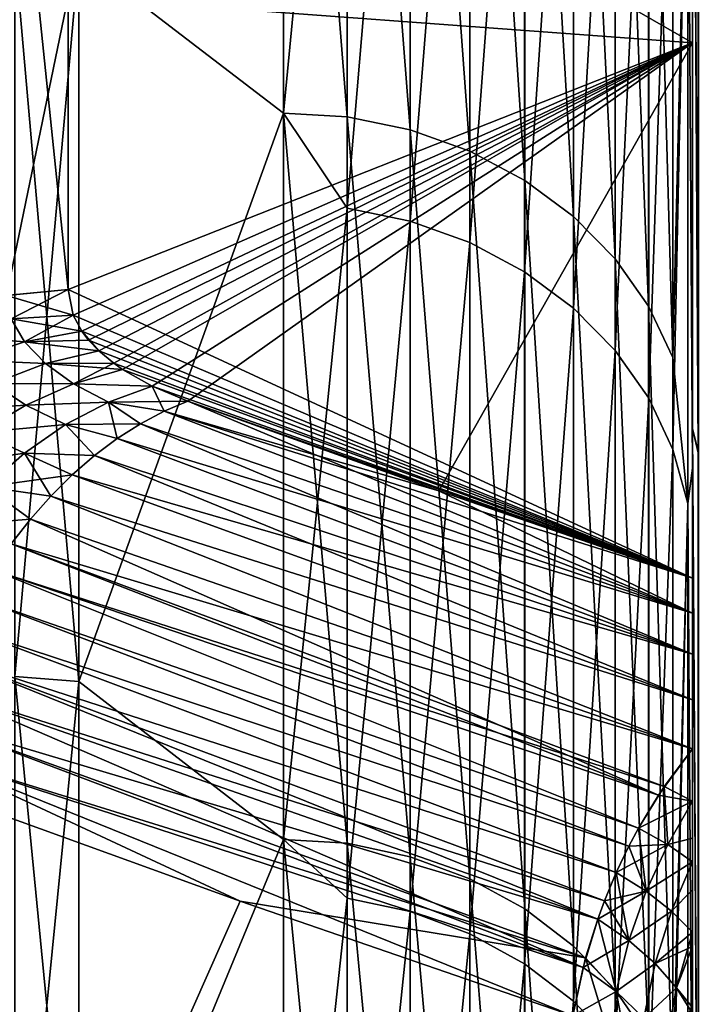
# Model space of a CAD drawing. Header units: metres. Extents: x -2 to 85, y -75 to 96.
# Tile 134 of 256: x 12.671 to 13.001, y -49.5 to -49.019. Entities that reach past the tile are written whole.
import ezdxf

# ---------------------------------------------------------------- set-up
doc = ezdxf.new("R2010")
doc.units = ezdxf.units.M
doc.layers.add('solid_20204500', color=7, linetype='CONTINUOUS')

msp = doc.modelspace()

# ---------------------------------------------------------------- linework, layer by layer
at = {"layer": 'solid_20204500'}
for points in [[(12.800002, -49.064373, 6.534686), (12.800002, -48.673561, 7.155247), (12.699997, -48.987644, 6.662894)], [(12.8, -48.673561, -7.155248), (12.8, -49.064373, -6.534686), (12.7, -48.987644, -6.662894)], [(12.831224, -49.066216, -6.535774), (12.8, -49.064373, -6.534686), (12.8, -48.673561, -7.155248)], [(12.83123, -48.675339, -7.15644), (12.831224, -49.066216, -6.535774), (12.8, -48.673561, -7.155248)], [(12.83121, -48.74025, 7.058647), (12.800002, -48.673561, 7.155247), (12.800002, -49.064373, 6.534686)], [(12.861905, -49.072563, -6.539522), (12.831224, -49.066216, -6.535774), (12.83123, -48.675339, -7.15644)], [(12.861907, -48.681461, -7.160543), (12.861905, -49.072563, -6.539522), (12.83123, -48.675339, -7.15644)], [(12.891073, -49.082996, -6.545684), (12.861905, -49.072563, -6.539522), (12.861907, -48.681461, -7.160543)], [(12.89107, -48.691525, -7.167289), (12.891073, -49.082996, -6.545684), (12.861907, -48.681461, -7.160543)], [(12.917927, -49.097225, -6.554088), (12.891073, -49.082996, -6.545684), (12.89107, -48.691525, -7.167289)], [(12.917922, -48.70525, -7.17649), (12.917927, -49.097225, -6.554088), (12.89107, -48.691525, -7.167289)], [(12.941835, -49.114899, -6.564527), (12.917927, -49.097225, -6.554088), (12.917922, -48.70525, -7.17649)], [(12.94183, -48.722298, -7.18792), (12.941835, -49.114899, -6.564527), (12.917922, -48.70525, -7.17649)], [(12.962219, -49.135586, -6.576744), (12.941835, -49.114899, -6.564527), (12.94183, -48.722298, -7.18792)], [(12.962214, -48.742252, -7.201295), (12.962219, -49.135586, -6.576744), (12.94183, -48.722298, -7.18792)], [(12.694818, -49.007446, -4.922783), (13, -49.029968, -4.852262), (13, -48.732155, -5.479557)], [(13, -49.029968, 4.852262), (12.694856, -48.8545, 5.251424), (13, -48.732155, 5.479557)], [(13, -48.732155, 5.479557), (13, -48.732155, -5.479557), (13, -49.029968, -4.852262)], [(13, -49.029968, 4.852262), (13, -48.732155, 5.479557), (13, -49.029968, -4.852262)], [(12.831203, -49.110722, 6.459822), (12.83121, -48.74025, 7.058647), (12.800002, -49.064373, 6.534686)], [(12.861883, -48.746403, 7.062691), (12.83121, -48.74025, 7.058647), (12.831203, -49.110722, 6.459822)], [(12.978467, -49.158581, -6.590326), (12.962219, -49.135586, -6.576744), (12.962214, -48.742252, -7.201295)], [(12.978467, -48.764442, -7.216172), (12.978467, -49.158581, -6.590326), (12.962214, -48.742252, -7.201295)], [(12.86188, -49.117088, 6.463523), (12.861883, -48.746403, 7.062691), (12.831203, -49.110722, 6.459822)], [(12.891044, -48.756523, 7.069342), (12.861883, -48.746403, 7.062691), (12.86188, -49.117088, 6.463523)], [(13.002698, -49.23027, 7.898888), (13, -48.748276, 8.476725), (13, -49.218376, 7.843973)], [(13, -48.840611, 7.26554), (13, -49.218376, 7.843973), (13, -48.748276, 8.476725)], [(13.002698, -49.23027, 7.898888), (13.002693, -48.752411, 8.537985), (13, -48.748276, 8.476725)], [(13, -49.218456, -7.843781), (13, -48.841026, -7.26489), (13, -48.748363, -8.476537)], [(13.002839, -49.23024, -7.898777), (13, -49.218456, -7.843781), (13, -48.748363, -8.476537)], [(13.002846, -48.752377, -8.537871), (13.002839, -49.23024, -7.898777), (13, -48.748363, -8.476537)], [(12.891046, -49.127556, 6.469611), (12.891044, -48.756523, 7.069342), (12.86188, -49.117088, 6.463523)], [(12.917894, -48.770325, 7.078414), (12.891044, -48.756523, 7.069342), (12.891046, -49.127556, 6.469611)], [(12.990419, -49.183651, -6.605131), (12.978467, -49.158581, -6.590326), (12.978467, -48.764442, -7.216172)], [(12.990419, -48.788624, -7.232383), (12.990419, -49.183651, -6.605131), (12.978467, -48.764442, -7.216172)], [(12.917898, -49.141838, 6.477914), (12.917894, -48.770325, 7.078414), (12.891046, -49.127556, 6.469611)], [(12.941802, -48.787472, 7.089683), (12.917894, -48.770325, 7.078414), (12.917898, -49.141838, 6.477914)], [(12.941807, -49.159576, 6.488227), (12.941802, -48.787472, 7.089683), (12.917898, -49.141838, 6.477914)], [(12.962189, -48.807541, 7.102871), (12.941802, -48.787472, 7.089683), (12.941807, -49.159576, 6.488227)], [(12.990419, -48.788624, -7.232383), (12.997656, -48.879822, -7.150375), (12.990419, -49.183651, -6.605131)], [(12.962193, -49.18034, 6.500299), (12.962189, -48.807541, 7.102871), (12.941807, -49.159576, 6.488227)], [(12.978557, -48.830044, 7.117661), (12.962189, -48.807541, 7.102871), (12.962193, -49.18034, 6.500299)], [(12.97856, -49.203621, 6.513834), (12.978557, -48.830044, 7.117661), (12.962193, -49.18034, 6.500299)], [(12.990418, -48.854225, 7.133553), (12.978557, -48.830044, 7.117661), (12.97856, -49.203621, 6.513834)], [(13, -49.237865, 6.634455), (13, -48.840611, 7.26554), (12.997656, -48.879822, 7.150375)], [(13, -48.841026, -7.26489), (13, -49.238186, -6.633924), (12.997656, -48.879822, -7.150375)], [(13, -49.237865, 6.634455), (13, -49.218376, 7.843973), (13, -48.840611, 7.26554)], [(13, -49.218456, -7.843781), (13, -49.238186, -6.633924), (13, -48.841026, -7.26489)], [(12.694764, -49.150486, 4.589587), (12.664237, -49.153427, 4.590796), (12.664552, -48.857658, 5.251705)], [(12.664552, -48.857658, -5.251705), (12.664571, -49.15337, -4.590774), (12.694818, -49.007446, -4.922783)], [(12.694818, -49.007446, 4.922783), (12.694764, -49.150486, 4.589587), (12.664552, -48.857658, 5.251705)], [(13, -49.029968, 4.852262), (12.694818, -49.007446, 4.922783), (12.694856, -48.8545, 5.251424)], [(12.990418, -49.22863, 6.528374), (12.990418, -48.854225, 7.133553), (12.97856, -49.203621, 6.513834)], [(12.997656, -48.879822, 7.150375), (12.990418, -48.854225, 7.133553), (12.990418, -49.22863, 6.528374)], [(12.997656, -49.255108, 6.543768), (12.997656, -48.879822, 7.150375), (12.990418, -49.22863, 6.528374)], [(12.990419, -49.183651, -6.605131), (12.997656, -48.879822, -7.150375), (12.997656, -49.255108, -6.543769)], [(13, -49.238186, -6.633924), (12.997656, -49.255108, -6.543769), (12.997656, -48.879822, -7.150375)], [(13, -49.237865, 6.634455), (12.997656, -48.879822, 7.150375), (12.997656, -49.255108, 6.543768)], [(12.668724, -48.985207, 6.661411), (12.668724, -49.339546, 6.038529), (12.699997, -48.987644, 6.662894)], [(12.668724, -49.339546, 6.038529), (12.699997, -49.342064, 6.039873), (12.699997, -48.987644, 6.662894)], [(12.7, -49.342064, -6.039873), (12.668727, -49.339546, -6.03853), (12.668727, -48.985207, -6.661411)], [(12.7, -48.987644, -6.662894), (12.7, -49.342064, -6.039873), (12.668727, -48.985207, -6.661411)], [(12.800002, -49.064373, 6.534686), (12.699997, -48.987644, 6.662894), (12.699997, -49.342064, 6.039873)], [(12.8, -49.064373, -6.534686), (12.7, -49.342064, -6.039873), (12.7, -48.987644, -6.662894)], [(12.664571, -49.15337, -4.590774), (12.694764, -49.150486, -4.589587), (12.694818, -49.007446, -4.922783)], [(12.694818, -49.007446, -4.922783), (12.694764, -49.150486, -4.589587), (13, -49.029968, -4.852262)], [(13, -49.029968, 4.852262), (12.694764, -49.150486, 4.589587), (12.694818, -49.007446, 4.922783)], [(12.694764, -49.150486, -4.589587), (12.697277, -49.163113, -4.558616), (13, -49.029968, -4.852262)], [(13, -49.029968, 4.852262), (13, -49.291565, 4.207791), (12.694764, -49.150486, 4.589587)], [(12.697277, -49.163113, -4.558616), (12.701424, -49.170826, -4.539398), (13, -49.029968, -4.852262)], [(12.701424, -49.170826, -4.539398), (12.704787, -49.175274, -4.528201), (13, -49.029968, -4.852262)], [(12.704787, -49.175274, -4.528201), (12.709731, -49.1805, -4.514934), (13, -49.029968, -4.852262)], [(12.709731, -49.1805, -4.514934), (12.717056, -49.186565, -4.499371), (13, -49.029968, -4.852262)], [(12.717056, -49.186565, -4.499371), (12.721322, -49.189533, -4.491684), (13, -49.029968, -4.852262)], [(12.721322, -49.189533, -4.491684), (12.735834, -49.197762, -4.470107), (13, -49.029968, -4.852262)], [(12.735834, -49.197762, -4.470107), (12.753344, -49.20509, -4.450463), (13, -49.029968, -4.852262)], [(12.753344, -49.20509, -4.450463), (12.876009, -49.248833, -4.329777), (13, -49.029968, -4.852262)], [(12.876009, -49.248833, -4.329777), (13, -49.291565, -4.207791), (13, -49.029968, -4.852262)], [(13, -49.029968, 4.852262), (13, -49.029968, -4.852262), (13, -49.291565, -4.207791)], [(13, -49.029968, 4.852262), (13, -49.291565, -4.207791), (13, -49.291565, 4.207791)], [(12.800003, -49.419147, 5.892839), (12.800002, -49.064373, 6.534686), (12.699997, -49.342064, 6.039873)], [(12.8, -49.064373, -6.534686), (12.8, -49.419147, -5.892839), (12.7, -49.342064, -6.039873)], [(12.831219, -49.421047, -5.89382), (12.8, -49.419147, -5.892839), (12.8, -49.064373, -6.534686)], [(12.831224, -49.066216, -6.535774), (12.831219, -49.421047, -5.89382), (12.8, -49.064373, -6.534686)], [(12.831203, -49.110722, 6.459822), (12.800002, -49.064373, 6.534686), (12.800003, -49.419147, 5.892839)], [(12.861903, -49.427597, -5.8972), (12.831219, -49.421047, -5.89382), (12.831224, -49.066216, -6.535774)], [(12.861905, -49.072563, -6.539522), (12.861903, -49.427597, -5.8972), (12.831224, -49.066216, -6.535774)], [(12.891076, -49.438366, -5.902758), (12.861903, -49.427597, -5.8972), (12.861905, -49.072563, -6.539522)], [(12.891073, -49.082996, -6.545684), (12.891076, -49.438366, -5.902758), (12.861905, -49.072563, -6.539522)], [(12.917933, -49.453056, -5.910337), (12.891076, -49.438366, -5.902758), (12.891073, -49.082996, -6.545684)], [(12.917927, -49.097225, -6.554088), (12.917933, -49.453056, -5.910337), (12.891073, -49.082996, -6.545684)], [(12.941841, -49.471298, -5.919752), (12.917933, -49.453056, -5.910337), (12.917927, -49.097225, -6.554088)], [(12.941835, -49.114899, -6.564527), (12.941841, -49.471298, -5.919752), (12.917927, -49.097225, -6.554088)], [(12.831198, -49.447842, 5.841605), (12.831203, -49.110722, 6.459822), (12.800003, -49.419147, 5.892839)], [(12.86188, -49.117088, 6.463523), (12.831203, -49.110722, 6.459822), (12.831198, -49.447842, 5.841605)], [(12.861877, -49.454399, 5.844953), (12.86188, -49.117088, 6.463523), (12.831198, -49.447842, 5.841605)], [(12.891046, -49.127556, 6.469611), (12.86188, -49.117088, 6.463523), (12.861877, -49.454399, 5.844953)], [(12.962225, -49.492649, -5.93077), (12.941841, -49.471298, -5.919752), (12.941835, -49.114899, -6.564527)], [(12.962219, -49.135586, -6.576744), (12.962225, -49.492649, -5.93077), (12.941835, -49.114899, -6.564527)], [(12.891047, -49.465191, 5.850458), (12.891046, -49.127556, 6.469611), (12.861877, -49.454399, 5.844953)], [(12.917898, -49.141838, 6.477914), (12.891046, -49.127556, 6.469611), (12.891047, -49.465191, 5.850458)], [(12.978467, -49.516376, -5.943014), (12.962225, -49.492649, -5.93077), (12.962219, -49.135586, -6.576744)], [(12.978467, -49.158581, -6.590326), (12.978467, -49.516376, -5.943014), (12.962219, -49.135586, -6.576744)], [(12.917902, -49.479904, 5.857967), (12.917898, -49.141838, 6.477914), (12.891047, -49.465191, 5.850458)], [(12.941807, -49.159576, 6.488227), (12.917898, -49.141838, 6.477914), (12.917902, -49.479904, 5.857967)], [(12.666966, -49.164902, 4.562272), (12.664237, -49.153427, 4.590796), (12.694764, -49.150486, 4.589587)], [(12.664571, -49.15337, -4.590774), (12.697277, -49.163113, -4.558616), (12.694764, -49.150486, -4.589587)], [(12.697277, -49.163113, 4.558616), (12.666966, -49.164902, 4.562272), (12.694764, -49.150486, 4.589587)], [(13, -49.291565, 4.207791), (12.697277, -49.163113, 4.558616), (12.694764, -49.150486, 4.589587)], [(12.666966, -49.164902, -4.562272), (12.697277, -49.163113, -4.558616), (12.664571, -49.15337, -4.590774)], [(12.941811, -49.498184, 5.867295), (12.941807, -49.159576, 6.488227), (12.917902, -49.479904, 5.857967)], [(12.962193, -49.18034, 6.500299), (12.941807, -49.159576, 6.488227), (12.941811, -49.498184, 5.867295)], [(12.990419, -49.542248, -5.956366), (12.978467, -49.516376, -5.943014), (12.978467, -49.158581, -6.590326)], [(12.990419, -49.183651, -6.605131), (12.990419, -49.542248, -5.956366), (12.978467, -49.158581, -6.590326)], [(12.666966, -49.164902, -4.562272), (12.638164, -49.173069, -4.561865), (12.673499, -49.176056, -4.534055)], [(12.673499, -49.176056, 4.534055), (12.646173, -49.185047, 4.53041), (12.666966, -49.164902, 4.562272)], [(12.666966, -49.164902, -4.562272), (12.701424, -49.170826, -4.539398), (12.697277, -49.163113, -4.558616)], [(12.673499, -49.176056, 4.534055), (12.666966, -49.164902, 4.562272), (12.697277, -49.163113, 4.558616)], [(12.666966, -49.164902, -4.562272), (12.673499, -49.176056, -4.534055), (12.701424, -49.170826, -4.539398)], [(12.701424, -49.170826, 4.539398), (12.673499, -49.176056, 4.534055), (12.697277, -49.163113, 4.558616)], [(13, -49.291565, 4.207791), (12.701424, -49.170826, 4.539398), (12.697277, -49.163113, 4.558616)], [(12.638164, -49.173069, -4.561865), (12.646173, -49.185047, -4.53041), (12.673499, -49.176056, -4.534055)], [(12.673499, -49.176056, -4.534055), (12.704787, -49.175274, -4.528201), (12.701424, -49.170826, -4.539398)], [(12.709731, -49.1805, 4.514934), (12.673499, -49.176056, 4.534055), (12.701424, -49.170826, 4.539398)], [(12.673499, -49.176056, -4.534055), (12.709731, -49.1805, -4.514934), (12.704787, -49.175274, -4.528201)], [(12.704787, -49.175274, 4.528201), (12.709731, -49.1805, 4.514934), (12.701424, -49.170826, 4.539398)], [(13, -49.291565, 4.207791), (12.704787, -49.175274, 4.528201), (12.701424, -49.170826, 4.539398)], [(13, -49.291565, 4.207791), (12.709731, -49.1805, 4.514934), (12.704787, -49.175274, 4.528201)], [(12.673499, -49.176056, -4.534055), (12.646173, -49.185047, -4.53041), (12.683675, -49.186665, -4.506765)], [(12.683675, -49.186665, 4.506765), (12.646173, -49.185047, 4.53041), (12.673499, -49.176056, 4.534055)], [(12.673499, -49.176056, -4.534055), (12.683675, -49.186665, -4.506765), (12.709731, -49.1805, -4.514934)], [(12.709731, -49.1805, 4.514934), (12.683675, -49.186665, 4.506765), (12.673499, -49.176056, 4.534055)], [(12.962197, -49.519577, 5.878211), (12.962193, -49.18034, 6.500299), (12.941811, -49.498184, 5.867295)], [(12.97856, -49.203621, 6.513834), (12.962193, -49.18034, 6.500299), (12.962197, -49.519577, 5.878211)], [(12.646173, -49.185047, -4.53041), (12.65817, -49.196388, -4.500126), (12.683675, -49.186665, -4.506765)], [(12.683675, -49.186665, 4.506765), (12.65817, -49.196388, 4.500126), (12.646173, -49.185047, 4.53041)], [(12.683675, -49.186665, -4.506765), (12.717056, -49.186565, -4.499371), (12.709731, -49.1805, -4.514934)], [(12.717056, -49.186565, 4.499371), (12.683675, -49.186665, 4.506765), (12.709731, -49.1805, 4.514934)], [(13, -49.291565, 4.207791), (12.717056, -49.186565, 4.499371), (12.709731, -49.1805, 4.514934)], [(12.990419, -49.183651, -6.605131), (12.997656, -49.255108, -6.543769), (12.990419, -49.542248, -5.956366)], [(12.683675, -49.186665, -4.506765), (12.65817, -49.196388, -4.500126), (12.697412, -49.196564, -4.480843)], [(12.697412, -49.196564, 4.480843), (12.65817, -49.196388, 4.500126), (12.683675, -49.186665, 4.506765)], [(12.683675, -49.186665, -4.506765), (12.721322, -49.189533, -4.491684), (12.717056, -49.186565, -4.499371)], [(12.717056, -49.186565, 4.499371), (12.697412, -49.196564, 4.480843), (12.683675, -49.186665, 4.506765)], [(12.683675, -49.186665, -4.506765), (12.697412, -49.196564, -4.480843), (12.721322, -49.189533, -4.491684)], [(12.717056, -49.186565, 4.499371), (12.721322, -49.189533, 4.491684), (12.697412, -49.196564, 4.480843)], [(12.697412, -49.196564, -4.480843), (12.735834, -49.197762, -4.470107), (12.721322, -49.189533, -4.491684)], [(12.735834, -49.197762, 4.470107), (12.697412, -49.196564, 4.480843), (12.721322, -49.189533, 4.491684)], [(13, -49.291565, 4.207791), (12.721322, -49.189533, 4.491684), (12.717056, -49.186565, 4.499371)], [(13, -49.291565, 4.207791), (12.735834, -49.197762, 4.470107), (12.721322, -49.189533, 4.491684)], [(12.65817, -49.196388, -4.500126), (12.633785, -49.20945, -4.495257), (12.674041, -49.206936, -4.471451)], [(12.674041, -49.206936, 4.471451), (12.633785, -49.20945, 4.495257), (12.65817, -49.196388, 4.500126)], [(12.65817, -49.196388, -4.500126), (12.674041, -49.206936, -4.471451), (12.697412, -49.196564, -4.480843)], [(12.697412, -49.196564, 4.480843), (12.674041, -49.206936, 4.471451), (12.65817, -49.196388, 4.500126)], [(12.697412, -49.196564, -4.480843), (12.674041, -49.206936, -4.471451), (12.714509, -49.205578, -4.456758)], [(12.714509, -49.205578, 4.456758), (12.674041, -49.206936, 4.471451), (12.697412, -49.196564, 4.480843)], [(12.697412, -49.196564, -4.480843), (12.714509, -49.205578, -4.456758), (12.735834, -49.197762, -4.470107)], [(12.735834, -49.197762, 4.470107), (12.714509, -49.205578, 4.456758), (12.697412, -49.196564, 4.480843)], [(12.714509, -49.205578, -4.456758), (12.753344, -49.20509, -4.450463), (12.735834, -49.197762, -4.470107)], [(12.741731, -49.210003, 4.440663), (12.714509, -49.205578, 4.456758), (12.735834, -49.197762, 4.470107)], [(12.753344, -49.20509, 4.450463), (12.741731, -49.210003, 4.440663), (12.735834, -49.197762, 4.470107)], [(13, -49.291565, 4.207791), (12.753344, -49.20509, 4.450463), (12.735834, -49.197762, 4.470107)], [(12.978565, -49.543568, 5.890453), (12.97856, -49.203621, 6.513834), (12.962197, -49.519577, 5.878211)], [(12.990418, -49.22863, 6.528374), (12.97856, -49.203621, 6.513834), (12.978565, -49.543568, 5.890453)], [(12.633785, -49.20945, -4.495257), (12.651644, -49.220425, -4.463816), (12.674041, -49.206936, -4.471451)], [(12.674041, -49.206936, 4.471451), (12.651644, -49.220425, 4.463816), (12.633785, -49.20945, 4.495257)], [(12.674041, -49.206936, -4.471451), (12.651644, -49.220425, -4.463816), (12.69355, -49.216518, -4.444876)], [(12.69355, -49.216518, 4.444876), (12.651644, -49.220425, 4.463816), (12.674041, -49.206936, 4.471451)], [(12.674041, -49.206936, -4.471451), (12.69355, -49.216518, -4.444876), (12.714509, -49.205578, -4.456758)], [(12.714509, -49.205578, 4.456758), (12.69355, -49.216518, 4.444876), (12.674041, -49.206936, 4.471451)], [(12.730178, -49.216095, -4.431359), (12.714509, -49.205578, -4.456758), (12.69355, -49.216518, -4.444876)], [(12.718773, -49.223328, 4.422622), (12.69355, -49.216518, 4.444876), (12.714509, -49.205578, 4.456758)], [(12.74173, -49.210003, -4.440663), (12.753344, -49.20509, -4.450463), (12.714509, -49.205578, -4.456758)], [(12.730178, -49.216095, -4.431359), (12.74173, -49.210003, -4.440663), (12.714509, -49.205578, -4.456758)], [(12.730178, -49.216095, 4.431359), (12.718773, -49.223328, 4.422622), (12.714509, -49.205578, 4.456758)], [(12.741731, -49.210003, 4.440663), (12.730178, -49.216095, 4.431359), (12.714509, -49.205578, 4.456758)], [(12.74173, -49.210003, -4.440663), (12.876009, -49.248833, -4.329777), (12.753344, -49.20509, -4.450463)], [(13, -49.308647, 4.168279), (12.741731, -49.210003, 4.440663), (12.753344, -49.20509, 4.450463)], [(12.875974, -49.248821, 4.329811), (13, -49.308647, 4.168279), (12.753344, -49.20509, 4.450463)], [(12.875974, -49.248821, 4.329811), (12.753344, -49.20509, 4.450463), (13, -49.291565, 4.207791)], [(13, -49.308647, -4.168281), (12.74173, -49.210003, -4.440663), (12.730178, -49.216095, -4.431359)], [(13, -49.308647, 4.168279), (12.730178, -49.216095, 4.431359), (12.741731, -49.210003, 4.440663)], [(12.74173, -49.210003, -4.440663), (13, -49.291565, -4.207791), (12.876009, -49.248833, -4.329777)], [(13, -49.308647, -4.168281), (13, -49.291565, -4.207791), (12.74173, -49.210003, -4.440663)], [(12.651644, -49.220425, -4.463816), (12.673425, -49.230377, -4.434733), (12.69355, -49.216518, -4.444876)], [(12.69355, -49.216518, 4.444876), (12.673425, -49.230377, 4.434733), (12.651644, -49.220425, 4.463816)], [(12.707603, -49.231659, -4.414526), (12.69355, -49.216518, -4.444876), (12.673425, -49.230377, -4.434733)], [(12.707603, -49.231659, 4.414526), (12.673425, -49.230377, 4.434733), (12.69355, -49.216518, 4.444876)], [(12.718773, -49.223328, -4.422622), (12.730178, -49.216095, -4.431359), (12.69355, -49.216518, -4.444876)], [(12.707603, -49.231659, -4.414526), (12.718773, -49.223328, -4.422622), (12.69355, -49.216518, -4.444876)], [(12.718773, -49.223328, 4.422622), (12.707603, -49.231659, 4.414526), (12.69355, -49.216518, 4.444876)], [(13, -49.308647, -4.168281), (12.730178, -49.216095, -4.431359), (12.718773, -49.223328, -4.422622)], [(13, -49.328693, 4.132295), (12.718773, -49.223328, 4.422622), (12.730178, -49.216095, 4.431359)], [(13, -49.308647, 4.168279), (13, -49.328693, 4.132295), (12.730178, -49.216095, 4.431359)], [(13.002704, -49.670197, 7.233109), (13, -49.218376, 7.843973), (13, -49.651428, 7.185035)], [(13, -49.598328, 5.981864), (13, -49.651428, 7.185035), (13, -49.218376, 7.843973)], [(13.002704, -49.670197, 7.233109), (13.002698, -49.23027, 7.898888), (13, -49.218376, 7.843973)], [(13, -49.598328, 5.981864), (13, -49.218376, 7.843973), (13, -49.237865, 6.634455)], [(13, -49.651497, -7.184849), (13, -49.238186, -6.633924), (13, -49.218456, -7.843781)], [(13.002832, -49.670166, -7.232999), (13, -49.651497, -7.184849), (13, -49.218456, -7.843781)], [(13.002839, -49.23024, -7.898777), (13.002832, -49.670166, -7.232999), (13, -49.218456, -7.843781)], [(12.651644, -49.220425, -4.463816), (12.63066, -49.236771, -4.458092), (12.673425, -49.230377, -4.434733)], [(12.673425, -49.230377, 4.434733), (12.63066, -49.236771, 4.458092), (12.651644, -49.220425, 4.463816)], [(13, -49.328693, -4.132296), (12.718773, -49.223328, -4.422622), (12.707603, -49.231659, -4.414526)], [(13, -49.328693, 4.132295), (12.707603, -49.231659, 4.414526), (12.718773, -49.223328, 4.422622)], [(13, -49.328693, -4.132296), (13, -49.308647, -4.168281), (12.718773, -49.223328, -4.422622)], [(12.63066, -49.236771, -4.458092), (12.654506, -49.246906, -4.426518), (12.673425, -49.230377, -4.434733)], [(12.673425, -49.230377, 4.434733), (12.654506, -49.246906, 4.426518), (12.63066, -49.236771, 4.458092)], [(12.696758, -49.241035, -4.407142), (12.673425, -49.230377, -4.434733), (12.654506, -49.246906, -4.426518)], [(12.686316, -49.251389, 4.40052), (12.654506, -49.246906, 4.426518), (12.673425, -49.230377, 4.434733)], [(12.696758, -49.241035, -4.407142), (12.707603, -49.231659, -4.414526), (12.673425, -49.230377, -4.434733)], [(12.696758, -49.241035, 4.407142), (12.686316, -49.251389, 4.40052), (12.673425, -49.230377, 4.434733)], [(12.707603, -49.231659, 4.414526), (12.696758, -49.241035, 4.407142), (12.673425, -49.230377, 4.434733)], [(13, -49.328693, -4.132296), (12.707603, -49.231659, -4.414526), (12.696758, -49.241035, -4.407142)], [(13, -49.35099, 4.100397), (12.696758, -49.241035, 4.407142), (12.707603, -49.231659, 4.414526)], [(13, -49.328693, 4.132295), (13, -49.35099, 4.100397), (12.707603, -49.231659, 4.414526)], [(12.990418, -49.569328, 5.903597), (12.990418, -49.22863, 6.528374), (12.978565, -49.543568, 5.890453)], [(12.997656, -49.255108, 6.543768), (12.990418, -49.22863, 6.528374), (12.990418, -49.569328, 5.903597)], [(13, -49.598328, 5.981864), (13, -49.237865, 6.634455), (12.997656, -49.255108, 6.543768)], [(12.686316, -49.251389, -4.40052), (12.696758, -49.241035, -4.407142), (12.654506, -49.246906, -4.426518)], [(13, -49.35099, -4.100396), (12.696758, -49.241035, -4.407142), (12.686316, -49.251389, -4.40052)], [(13, -49.35099, 4.100397), (12.686316, -49.251389, 4.40052), (12.696758, -49.241035, 4.407142)], [(13, -49.35099, -4.100396), (13, -49.328693, -4.132296), (12.696758, -49.241035, -4.407142)], [(13, -49.238186, -6.633924), (13, -49.598492, -5.98151), (12.997656, -49.255108, -6.543769)], [(13, -49.651497, -7.184849), (13, -49.598492, -5.98151), (13, -49.238186, -6.633924)], [(12.676338, -49.26265, -4.394698), (12.654506, -49.246906, -4.426518), (12.637106, -49.265804, -4.420359)], [(12.676338, -49.26265, 4.394698), (12.637106, -49.265804, 4.420359), (12.654506, -49.246906, 4.426518)], [(12.676338, -49.26265, -4.394698), (12.686316, -49.251389, -4.40052), (12.654506, -49.246906, -4.426518)], [(12.686316, -49.251389, 4.40052), (12.676338, -49.26265, 4.394698), (12.654506, -49.246906, 4.426518)], [(13, -49.374821, -4.07314), (12.686316, -49.251389, -4.40052), (12.676338, -49.26265, -4.394698)], [(13, -49.374821, 4.07314), (12.676338, -49.26265, 4.394698), (12.686316, -49.251389, 4.40052)], [(13, -49.374821, -4.07314), (13, -49.35099, -4.100396), (12.686316, -49.251389, -4.40052)], [(13, -49.35099, 4.100397), (13, -49.374821, 4.07314), (12.686316, -49.251389, 4.40052)], [(12.875974, -49.248821, 4.329811), (13, -49.291565, 4.207791), (13, -49.308647, 4.168279)], [(12.997656, -49.596607, 5.917519), (12.997656, -49.255108, 6.543768), (12.990418, -49.569328, 5.903597)], [(12.990419, -49.542248, -5.956366), (12.997656, -49.255108, -6.543769), (12.997656, -49.596607, -5.917519)], [(13, -49.598492, -5.98151), (12.997656, -49.596607, -5.917519), (12.997656, -49.255108, -6.543769)], [(13, -49.598328, 5.981864), (12.997656, -49.255108, 6.543768), (12.997656, -49.596607, 5.917519)], [(12.666896, -49.274746, -4.389719), (12.676338, -49.26265, -4.394698), (12.637106, -49.265804, -4.420359)], [(12.676338, -49.26265, 4.394698), (12.666896, -49.274746, 4.389719), (12.637106, -49.265804, 4.420359)], [(13, -49.374821, -4.07314), (12.676338, -49.26265, -4.394698), (12.666896, -49.274746, -4.389719)], [(12.983362, -49.397465, 4.064136), (12.666896, -49.274746, 4.389719), (12.676338, -49.26265, 4.394698)], [(12.983362, -49.397465, 4.064136), (12.676338, -49.26265, 4.394698), (13, -49.374821, 4.07314)], [(12.986098, -49.393356, -4.065488), (12.666896, -49.274746, -4.389719), (12.658052, -49.287601, -4.385619)], [(12.983362, -49.397465, 4.064136), (12.658052, -49.287601, 4.385619), (12.666896, -49.274746, 4.389719)], [(12.986098, -49.393356, -4.065488), (13, -49.374821, -4.07314), (12.666896, -49.274746, -4.389719)], [(12.973578, -49.41367, -4.059817), (12.658052, -49.287601, -4.385619), (12.64986, -49.301128, -4.382419)], [(12.973578, -49.41367, 4.059817), (12.64986, -49.301128, 4.382419), (12.658052, -49.287601, 4.385619)], [(12.973578, -49.41367, -4.059817), (12.986098, -49.393356, -4.065488), (12.658052, -49.287601, -4.385619)], [(12.983362, -49.397465, 4.064136), (12.973578, -49.41367, 4.059817), (12.658052, -49.287601, 4.385619)], [(13, -49.291565, 4.207791), (13, -49.291565, -4.207791), (13, -49.308647, -4.168281)], [(13, -49.291565, 4.207791), (13, -49.308647, -4.168281), (13, -49.308647, 4.168279)], [(12.968912, -49.422409, -4.058097), (12.64986, -49.301128, -4.382419), (12.642379, -49.315231, -4.380141)], [(12.968912, -49.422409, 4.058097), (12.642379, -49.315231, 4.380141), (12.64986, -49.301128, 4.382419)], [(12.968912, -49.422409, -4.058097), (12.973578, -49.41367, -4.059817), (12.64986, -49.301128, -4.382419)], [(12.973578, -49.41367, 4.059817), (12.968912, -49.422409, 4.058097), (12.64986, -49.301128, 4.382419)], [(13, -49.308647, 4.168279), (13, -49.308647, -4.168281), (13, -49.328693, -4.132296)], [(13, -49.308647, 4.168279), (13, -49.328693, -4.132296), (13, -49.328693, 4.132295)], [(12.962694, -49.435368, -4.056249), (12.642379, -49.315231, -4.380141), (12.635654, -49.329826, -4.378802)], [(12.962694, -49.435368, 4.056249), (12.635654, -49.329826, 4.378802), (12.642379, -49.315231, 4.380141)], [(12.962694, -49.435368, -4.056249), (12.968912, -49.422409, -4.058097), (12.642379, -49.315231, -4.380141)], [(12.968912, -49.422409, 4.058097), (12.962694, -49.435368, 4.056249), (12.642379, -49.315231, 4.380141)], [(13, -49.328693, 4.132295), (13, -49.328693, -4.132296), (13, -49.35099, -4.100396)], [(13, -49.328693, 4.132295), (13, -49.35099, -4.100396), (13, -49.35099, 4.100397)], [(12.956946, -49.449123, -4.055138), (12.635654, -49.329826, -4.378802), (12.629737, -49.34481, -4.378415)], [(12.953618, -49.458149, 4.054853), (12.629737, -49.34481, 4.378415), (12.635654, -49.329826, 4.378802)], [(12.956946, -49.449123, -4.055138), (12.962694, -49.435368, -4.056249), (12.635654, -49.329826, -4.378802)], [(12.956946, -49.449123, 4.055138), (12.953618, -49.458149, 4.054853), (12.635654, -49.329826, 4.378802)], [(12.962694, -49.435368, 4.056249), (12.956946, -49.449123, 4.055138), (12.635654, -49.329826, 4.378802)], [(12.668724, -49.339546, 6.038529), (12.668724, -49.658604, 5.39686), (12.699997, -49.342064, 6.039873)], [(12.668724, -49.658604, 5.39686), (12.699998, -49.661194, 5.398059), (12.699997, -49.342064, 6.039873)], [(12.7, -49.661194, -5.39806), (12.668727, -49.658604, -5.39686), (12.668727, -49.339546, -6.03853)], [(12.7, -49.342064, -6.039873), (12.7, -49.661194, -5.39806), (12.668727, -49.339546, -6.03853)], [(12.800003, -49.419147, 5.892839), (12.699997, -49.342064, 6.039873), (12.699998, -49.661194, 5.398059)], [(12.8, -49.419147, -5.892839), (12.7, -49.661194, -5.39806), (12.7, -49.342064, -6.039873)], [(12.953618, -49.458149, -4.054853), (12.629737, -49.34481, -4.378415), (12.624663, -49.360065, -4.378969)], [(12.946487, -49.481632, 4.055641), (12.624663, -49.360062, 4.378969), (12.629737, -49.34481, 4.378415)], [(12.953618, -49.458149, -4.054853), (12.956946, -49.449123, -4.055138), (12.629737, -49.34481, -4.378415)], [(12.953618, -49.458149, 4.054853), (12.946487, -49.481632, 4.055641), (12.629737, -49.34481, 4.378415)], [(13, -49.35099, 4.100397), (13, -49.35099, -4.100396), (13, -49.374821, -4.07314)], [(13, -49.35099, 4.100397), (13, -49.374821, -4.07314), (13, -49.374821, 4.07314)], [(12.947721, -49.477013, -4.055317), (12.624663, -49.360065, -4.378969), (12.62046, -49.375469, -4.38045)], [(12.946487, -49.481632, 4.055641), (12.620461, -49.375465, 4.38045), (12.624663, -49.360062, 4.378969)], [(12.947721, -49.477013, -4.055317), (12.953618, -49.458149, -4.054853), (12.624663, -49.360065, -4.378969)], [(12.620461, -49.375465, 4.38045), (12.778793, -49.449261, 4.221206), (12.617157, -49.390903, 4.382843)], [(12.62046, -49.375469, -4.38045), (12.617157, -49.390903, -4.382843), (12.778793, -49.449261, -4.221206)], [(12.947721, -49.477013, -4.055317), (12.62046, -49.375469, -4.38045), (12.778793, -49.449261, -4.221206)], [(12.620461, -49.375465, 4.38045), (12.941422, -49.505371, 4.058578), (12.778793, -49.449261, 4.221206)], [(12.946487, -49.481632, 4.055641), (12.941422, -49.505371, 4.058578), (12.620461, -49.375465, 4.38045)], [(13, -49.400524, 4.048615), (12.983362, -49.397465, 4.064136), (13, -49.374821, 4.07314)], [(13, -49.400524, -4.048615), (13, -49.374821, -4.07314), (12.986098, -49.393356, -4.065488)], [(13, -49.374821, 4.07314), (13, -49.374821, -4.07314), (13, -49.400524, -4.048615)], [(13, -49.400524, 4.048615), (13, -49.374821, 4.07314), (13, -49.400524, -4.048615)], [(12.778793, -49.449261, -4.221206), (12.617157, -49.390903, -4.382843), (12.617157, -49.813278, -4.382843)], [(12.617157, -49.390903, 4.382843), (12.778793, -49.449261, 4.221206), (12.617157, -49.813278, 4.382843)], [(12.98784, -49.421658, -4.042357), (12.986098, -49.393356, -4.065488), (12.973578, -49.41367, -4.059817)], [(12.98784, -49.421658, -4.042357), (13, -49.400524, -4.048615), (12.986098, -49.393356, -4.065488)], [(13, -49.400524, 4.048615), (12.973578, -49.41367, 4.059817), (12.983362, -49.397465, 4.064136)], [(13, -49.400524, 4.048615), (12.987841, -49.421658, 4.042357), (12.973578, -49.41367, 4.059817)], [(12.98784, -49.421658, -4.042357), (13, -49.418468, -4.03337), (13, -49.400524, -4.048615)], [(13, -49.400524, 4.048615), (13, -49.418484, 4.033357), (12.987841, -49.421658, 4.042357)], [(13, -49.400524, 4.048615), (13, -49.400524, -4.048615), (13, -49.418468, -4.03337)], [(13, -49.400524, 4.048615), (13, -49.418468, -4.03337), (13, -49.418484, 4.033357)], [(12.977291, -49.444397, -4.038289), (12.973578, -49.41367, -4.059817), (12.968912, -49.422409, -4.058097)], [(12.987841, -49.421658, 4.042357), (12.968912, -49.422409, 4.058097), (12.973578, -49.41367, 4.059817)], [(12.977291, -49.444397, -4.038289), (12.98784, -49.421658, -4.042357), (12.973578, -49.41367, -4.059817)], [(12.800002, -49.736729, 5.231799), (12.800003, -49.419147, 5.892839), (12.699998, -49.661194, 5.398059)], [(12.8, -49.419147, -5.892839), (12.8, -49.736729, -5.231799), (12.7, -49.661194, -5.39806)], [(12.831213, -49.738682, -5.232669), (12.8, -49.736729, -5.231799), (12.8, -49.419147, -5.892839)], [(12.831219, -49.421047, -5.89382), (12.831213, -49.738682, -5.232669), (12.8, -49.419147, -5.892839)], [(12.831198, -49.447842, 5.841605), (12.800003, -49.419147, 5.892839), (12.800002, -49.736729, 5.231799)], [(12.98784, -49.421658, -4.042357), (13, -49.430161, -4.024096), (13, -49.418468, -4.03337)], [(13, -49.418484, 4.033357), (13, -49.430161, 4.024096), (12.987841, -49.421658, 4.042357)], [(13, -49.418484, 4.033357), (13, -49.418468, -4.03337), (13, -49.430161, -4.024096)], [(13, -49.418484, 4.033357), (13, -49.430161, -4.024096), (13, -49.430161, 4.024096)], [(12.861901, -49.745411, -5.23567), (12.831213, -49.738682, -5.232669), (12.831219, -49.421047, -5.89382)], [(12.861903, -49.427597, -5.8972), (12.861901, -49.745411, -5.23567), (12.831219, -49.421047, -5.89382)], [(12.987841, -49.421658, 4.042357), (12.962694, -49.435368, 4.056249), (12.968912, -49.422409, 4.058097)], [(12.987841, -49.421658, 4.042357), (12.977291, -49.444397, 4.038289), (12.962694, -49.435368, 4.056249)], [(12.977291, -49.444397, -4.038289), (12.968912, -49.422409, -4.058097), (12.962694, -49.435368, -4.056249)], [(12.977291, -49.444397, -4.038289), (13, -49.430161, -4.024096), (12.98784, -49.421658, -4.042357)], [(12.987841, -49.421658, 4.042357), (13, -49.430161, 4.024096), (12.977291, -49.444397, 4.038289)], [(12.891079, -49.756481, -5.240605), (12.861901, -49.745411, -5.23567), (12.861903, -49.427597, -5.8972)], [(12.891076, -49.438366, -5.902758), (12.891079, -49.756481, -5.240605), (12.861903, -49.427597, -5.8972)], [(12.977291, -49.444397, -4.038289), (12.989775, -49.454151, -4.019117), (13, -49.430161, -4.024096)], [(13, -49.430161, 4.024096), (12.989776, -49.454151, 4.019116), (12.977291, -49.444397, 4.038289)], [(12.989775, -49.454151, -4.019117), (13, -49.443783, -4.013848), (13, -49.430161, -4.024096)], [(13, -49.430161, 4.024096), (13, -49.44381, 4.013828), (12.989776, -49.454151, 4.019116)], [(13, -49.430161, 4.024096), (13, -49.430161, -4.024096), (13, -49.443783, -4.013848)], [(13, -49.430161, 4.024096), (13, -49.443783, -4.013848), (13, -49.44381, 4.013828)], [(12.917937, -49.771584, -5.247336), (12.891079, -49.756481, -5.240605), (12.891076, -49.438366, -5.902758)], [(12.917933, -49.453056, -5.910337), (12.917937, -49.771584, -5.247336), (12.891076, -49.438366, -5.902758)], [(12.968843, -49.468472, -4.036268), (12.962694, -49.435368, -4.056249), (12.956946, -49.449123, -4.055138)], [(12.977291, -49.444397, 4.038289), (12.956946, -49.449123, 4.055138), (12.962694, -49.435368, 4.056249)], [(12.968843, -49.468472, -4.036268), (12.977291, -49.444397, -4.038289), (12.962694, -49.435368, -4.056249)], [(12.977291, -49.444397, 4.038289), (12.953618, -49.458149, 4.054853), (12.956946, -49.449123, 4.055138)], [(12.977291, -49.444397, 4.038289), (12.968843, -49.468472, 4.036268), (12.953618, -49.458149, 4.054853)], [(12.968843, -49.468472, -4.036268), (12.989775, -49.454151, -4.019117), (12.977291, -49.444397, -4.038289)], [(12.977291, -49.444397, 4.038289), (12.989776, -49.454151, 4.019116), (12.968843, -49.468472, 4.036268)], [(12.989775, -49.454151, -4.019117), (13, -49.464451, -3.999198), (13, -49.443783, -4.013848)], [(13, -49.44381, 4.013828), (13, -49.464455, 3.999197), (12.989776, -49.454151, 4.019116)], [(13, -49.44381, 4.013828), (13, -49.443783, -4.013848), (13, -49.464451, -3.999198)], [(13, -49.44381, 4.013828), (13, -49.464451, -3.999198), (13, -49.464455, 3.999197)], [(12.778793, -49.449261, -4.221206), (12.617157, -49.813278, -4.382843), (12.941422, -49.505371, -4.058578)], [(12.778793, -49.449261, 4.221206), (12.941422, -49.505371, 4.058578), (12.617157, -49.813278, 4.382843)], [(12.947721, -49.477013, -4.055317), (12.778793, -49.449261, -4.221206), (12.941422, -49.505371, -4.058578)], [(12.831191, -49.750595, 5.205853), (12.831198, -49.447842, 5.841605), (12.800002, -49.736729, 5.231799)], [(12.861877, -49.454399, 5.844953), (12.831198, -49.447842, 5.841605), (12.831191, -49.750595, 5.205853)], [(12.968843, -49.468472, -4.036268), (12.956946, -49.449123, -4.055138), (12.953618, -49.458149, -4.054853)], [(12.861875, -49.757328, 5.208836), (12.861877, -49.454399, 5.844953), (12.831191, -49.750595, 5.205853)], [(12.891047, -49.465191, 5.850458), (12.861877, -49.454399, 5.844953), (12.861875, -49.757328, 5.208836)], [(12.941847, -49.790337, -5.255695), (12.917937, -49.771584, -5.247336), (12.917933, -49.453056, -5.910337)], [(12.941841, -49.471298, -5.919752), (12.941847, -49.790337, -5.255695), (12.917933, -49.453056, -5.910337)], [(12.968843, -49.468472, -4.036268), (12.981701, -49.479702, -4.016297), (12.989775, -49.454151, -4.019117)], [(12.989776, -49.454151, 4.019116), (12.981701, -49.479698, 4.016298), (12.968843, -49.468472, 4.036268)], [(12.981701, -49.479702, -4.016297), (13, -49.464451, -3.999198), (12.989775, -49.454151, -4.019117)], [(12.989776, -49.454151, 4.019116), (13, -49.464455, 3.999197), (12.981701, -49.479698, 4.016298)], [(12.968843, -49.468472, 4.036268), (12.946487, -49.481632, 4.055641), (12.953618, -49.458149, 4.054853)], [(12.962643, -49.493465, -4.036387), (12.953618, -49.458149, -4.054853), (12.947721, -49.477013, -4.055317)], [(12.962643, -49.493465, -4.036387), (12.968843, -49.468472, -4.036268), (12.953618, -49.458149, -4.054853)], [(12.891049, -49.768402, 5.213743), (12.891047, -49.465191, 5.850458), (12.861875, -49.757328, 5.208836)], [(12.917902, -49.479904, 5.857967), (12.891047, -49.465191, 5.850458), (12.891049, -49.768402, 5.213743)], [(12.968843, -49.468472, 4.036268), (12.962643, -49.493465, 4.036387), (12.946487, -49.481632, 4.055641)], [(12.962643, -49.493465, -4.036387), (12.981701, -49.479702, -4.016297), (12.968843, -49.468472, -4.036268)], [(12.968843, -49.468472, 4.036268), (12.981701, -49.479698, 4.016298), (12.962643, -49.493465, 4.036387)], [(12.981701, -49.479702, -4.016297), (12.992134, -49.491657, -3.995219), (13, -49.464451, -3.999198)], [(13, -49.464455, 3.999197), (13, -49.471394, 3.994478), (12.981701, -49.479698, 4.016298)], [(12.992134, -49.491657, -3.995219), (13, -49.471355, -3.994504), (13, -49.464451, -3.999198)], [(13, -49.464455, 3.999197), (13, -49.464451, -3.999198), (13, -49.471355, -3.994504)], [(13, -49.464455, 3.999197), (13, -49.471355, -3.994504), (13, -49.471394, 3.994478)], [(12.962232, -49.812283, -5.265478), (12.941847, -49.790337, -5.255695), (12.941841, -49.471298, -5.919752)], [(12.962225, -49.492649, -5.93077), (12.962232, -49.812283, -5.265478), (12.941841, -49.471298, -5.919752)], [(13, -49.471394, 3.994478), (12.992133, -49.491657, 3.99522), (12.981701, -49.479698, 4.016298)], [(13, -49.471394, 3.994478), (13, -49.504139, 3.973521), (12.992133, -49.491657, 3.99522)], [(12.992134, -49.491657, -3.995219), (13, -49.501194, -3.975334), (13, -49.471355, -3.994504)], [(13, -49.471394, 3.994478), (13, -49.471355, -3.994504), (13, -49.501194, -3.975334)], [(13, -49.471394, 3.994478), (13, -49.501194, -3.975334), (13, -49.504139, 3.973521)], [(12.947721, -49.477013, -4.055317), (12.941422, -49.505371, -4.058578), (12.960898, -49.520798, -4.03595)], [(12.962643, -49.493465, -4.036387), (12.947721, -49.477013, -4.055317), (12.960898, -49.520798, -4.03595)], [(12.917906, -49.783512, 5.220436), (12.917902, -49.479904, 5.857967), (12.891049, -49.768402, 5.213743)], [(12.941811, -49.498184, 5.867295), (12.917902, -49.479904, 5.857967), (12.917906, -49.783512, 5.220436)], [(12.962643, -49.493465, 4.036387), (12.941422, -49.505371, 4.058578), (12.946487, -49.481632, 4.055641)], [(12.981701, -49.479698, 4.016298), (12.976167, -49.506428, 4.01551), (12.962643, -49.493465, 4.036387)], [(12.962643, -49.493465, -4.036387), (12.976168, -49.506428, -4.01551), (12.981701, -49.479702, -4.016297)], [(12.981701, -49.479698, 4.016298), (12.992133, -49.491657, 3.99522), (12.976167, -49.506428, 4.01551)], [(12.976168, -49.506428, -4.01551), (12.992134, -49.491657, -3.995219), (12.981701, -49.479702, -4.016297)], [(12.978467, -49.836662, -5.276345), (12.962232, -49.812283, -5.265478), (12.962225, -49.492649, -5.93077)], [(12.978467, -49.516376, -5.943014), (12.978467, -49.836662, -5.276345), (12.962225, -49.492649, -5.93077)], [(12.992133, -49.491657, 3.99522), (12.98696, -49.520294, 3.99333), (12.976167, -49.506428, 4.01551)], [(12.976168, -49.506428, -4.01551), (12.98696, -49.520294, -3.99333), (12.992134, -49.491657, -3.995219)], [(12.98696, -49.520294, -3.99333), (13, -49.501194, -3.975334), (12.992134, -49.491657, -3.995219)], [(12.992133, -49.491657, 3.99522), (13, -49.504139, 3.973521), (12.98696, -49.520294, 3.99333)], [(12.962643, -49.493465, 4.036387), (12.960898, -49.520798, 4.03595), (12.941422, -49.505371, 4.058578)], [(12.962643, -49.493465, -4.036387), (12.960898, -49.520798, -4.03595), (12.969489, -49.529327, -4.023334)], [(12.962643, -49.493465, 4.036387), (12.976167, -49.506428, 4.01551), (12.960898, -49.520798, 4.03595)], [(12.962643, -49.493465, -4.036387), (12.969489, -49.529327, -4.023334), (12.976168, -49.506428, -4.01551)], [(12.941815, -49.802273, 5.228749), (12.941811, -49.498184, 5.867295), (12.917906, -49.783512, 5.220436)], [(12.962197, -49.519577, 5.878211), (12.941811, -49.498184, 5.867295), (12.941815, -49.802273, 5.228749)]]:
    msp.add_3dface(points, dxfattribs=at)

doc.saveas('drawing.dxf')
